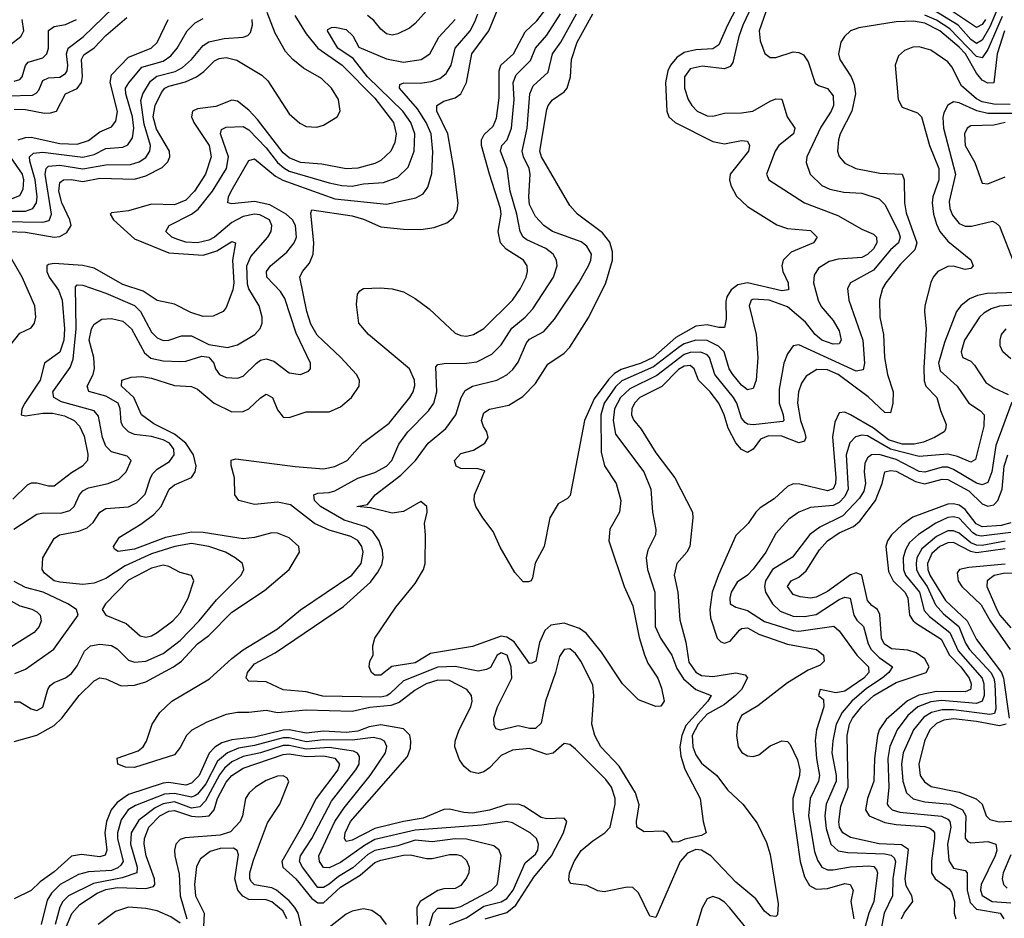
# Model space of a CAD drawing. Header units: inches. Extents: x 884549 to 1028252, y 526810 to 653624.
# Tile 158 of 256: x 923790 to 927227, y 572972 to 576109. Entities that reach past the tile are written whole.
import ezdxf

# ---------------------------------------------------------------- set-up
doc = ezdxf.new("R2010")
doc.units = ezdxf.units.IN
doc.header["$MEASUREMENT"] = 0
doc.layers.add('A9527', color=7, linetype='Continuous')

msp = doc.modelspace()

# ---------------------------------------------------------------- linework, layer by layer
at = {"layer": 'A9527', "color": 5}
for points, elevation in [([(926399.3, 576270), (926314, 576090), (926300.2, 576050), (926279.9, 575960.1), (926270, 575945.4), (926250, 575938), (926172.7, 575947.3), (926130, 575937.6), (926110.6, 575910), (926111, 575870), (926123.9, 575830), (926135.7, 575810), (926154.8, 575790), (926190, 575772.8), (926210, 575772.5), (926250, 575782.8), (926310, 575783.8), (926349.5, 575789.5), (926410, 575825), (926430, 575833.3), (926450, 575831.3), (926469, 575770), (926496.1, 575730), (926491.3, 575710), (926439.8, 575670), (926426.9, 575650), (926396.9, 575570), (926405.5, 575550), (926529.4, 575469.4), (926645.5, 575425.5), (926730, 575377.4), (926770, 575359.8), (926780.7, 575350), (926782.6, 575330), (926770, 575308.5), (926750, 575289.6), (926730, 575278.7), (926647.4, 575272.6), (926615.3, 575264.7), (926578.6, 575241.4), (926563.1, 575216.9), (926561.1, 575190), (926577.1, 575130), (926587.5, 575107.5), (926630, 575059), (926650, 575022.8), (926658.1, 574990), (926650, 574977.1), (926630, 574976.5), (926590, 574990.4), (926567.3, 575010), (926533.5, 575053.5), (926470, 575106.2), (926406.2, 575130), (926350, 575133.5), (926343.5, 575130), (926336, 575110), (926360.8, 575010), (926366.2, 574930), (926360.8, 574850), (926350, 574821), (926330, 574817.1), (926310, 574833.3), (926279.2, 574870), (926266.5, 574890), (926248.7, 574950), (926229.5, 574969.5), (926190, 574988.5), (926150, 574989.6), (926110, 574977.4), (926092.8, 574967.2), (926002.8, 574897.2), (925892.1, 574847.9), (925870, 574826.7), (925829.8, 574770), (925818.5, 574730), (925819.5, 574599.5), (925831.3, 574551.3), (925871.8, 574490), (925887.8, 574430), (925884.2, 574390), (925850.2, 574330), (925847, 574290), (925900.1, 574130), (925930, 574062.6), (925952.4, 573952.4), (925971.5, 573891.5), (925983, 573863), (926017.3, 573810), (926030, 573775.5), (926039.5, 573730), (926028, 573712), (926010, 573711.6), (925950, 573734.7), (925894, 573790), (925821.3, 573901.3), (925766.9, 573966.9), (925743.8, 573983.8), (925690, 574002.7), (925644.4, 573995.6), (925623.1, 573976.9), (925604.9, 573935.1), (925591.1, 573868.9), (925577.3, 573862.7), (925570, 573861.5), (925516.5, 573936.5), (925490, 573953.7), (925470, 573956.7), (925370, 573920.2), (925224.1, 573895.9), (925170, 573863.1), (925088.6, 573851.4), (925050, 573820.4), (925030, 573820.5), (925018.4, 573830), (925009.6, 573850), (925012.3, 573870), (925023.7, 573890), (925022.7, 573922.7), (925029.8, 573950), (925102.5, 574057.5), (925170, 574140.9), (925199.3, 574190), (925205.1, 574210), (925206.9, 574310), (925203.1, 574350), (925211.7, 574390), (925210.7, 574409.3), (925190, 574426.4), (925130, 574391.9), (925090, 574385.8), (925014.8, 574405.2), (924966.9, 574410), (925003.6, 574416.4), (925031.2, 574450), (925120.6, 574519.4), (925171.9, 574570), (925216.1, 574630), (925277.8, 574682.2), (925311.9, 574730), (925330.9, 574790), (925345.3, 574814.7), (925371, 574829), (925455.1, 574850), (925490, 574868.6), (925511.7, 574888.3), (925530, 574912.9), (925558.7, 574981.3), (925570, 574993.3), (925619, 575021), (925656.6, 575063.4), (925742.2, 575190), (925775.5, 575250), (925783.9, 575270), (925785.8, 575290), (925770, 575318.9), (925750, 575333.5), (925649.9, 575369.9), (925619.5, 575390), (925590, 575421.9), (925570, 575463.5), (925566.7, 575490), (925571.4, 575570), (925568.1, 575590), (925548.5, 575630), (925544.1, 575650), (925561.6, 575730), (925570.3, 575850), (925582.1, 575877.9), (925634.5, 575925.5), (925649.9, 575990), (925678.3, 576030), (925733.7, 576130)], 2340), ([(926343.2, 576250), (926260.3, 576090), (926230, 576020.8), (926210, 576007.2), (926150, 576004.3), (926110, 575994), (926083.3, 575976.7), (926061.7, 575950), (926052.6, 575930), (926044.7, 575890), (926048.6, 575790), (926056.2, 575770), (926078.3, 575750), (926210, 575684), (926250, 575675.5), (926310, 575686.7), (926330, 575685.2), (926337.9, 575670), (926333.6, 575650), (926270.1, 575570), (926267.5, 575550), (926272.6, 575530), (926292.6, 575492.6), (926330, 575456.6), (926432.6, 575392.6), (926470, 575379.8), (926550, 575373.3), (926573.4, 575350), (926561.1, 575330), (926483, 575297), (926454.7, 575270), (926450.9, 575250), (926454, 575230), (926472.3, 575190), (926474.1, 575165.9), (926450, 575162), (926330, 575190.5), (926296.9, 575183.1), (926273.8, 575166.2), (926258, 575142), (926254.4, 575125.6), (926256.1, 575063.9), (926250, 575034.5), (926230, 575034), (926190, 575043.6), (926150, 575038.6), (926080.2, 574999.8), (926000.8, 574930), (925958.9, 574910), (925890, 574887.4), (925866.3, 574873.7), (925846.2, 574853.8), (925795.1, 574784.9), (925761.9, 574710), (925711.8, 574448.2), (925702.3, 574437.7), (925670, 574418.4), (925640.4, 574370), (925620.4, 574270), (925588.9, 574211.1), (925579.5, 574160.5), (925574.8, 574150), (925566.3, 574146.3), (925547, 574147), (925518.7, 574178.7), (925467.4, 574267.4), (925442.4, 574322.4), (925406, 574370), (925382.3, 574410), (925376.6, 574430), (925377.6, 574450), (925413.9, 574533.9), (925390, 574541.5), (925330, 574542.2), (925313, 574550), (925308, 574570), (925330, 574594.4), (925373.4, 574606.6), (925414, 574630), (925425.1, 574650), (925420.8, 574670), (925408.5, 574688.5), (925402.2, 574710), (925410, 574735.9), (925430, 574749.5), (925496.8, 574763.2), (925546.6, 574793.4), (925590, 574839), (925633.2, 574906.8), (925690, 574944.3), (925710, 574966.2), (925776.7, 575070), (925836.1, 575190), (925858.9, 575270), (925858.7, 575298.7), (925850, 575331.9), (925824.8, 575364.8), (925736.5, 575430), (925710, 575460.3), (925611.7, 575630), (925605.9, 575650), (925630, 575796), (925634.8, 575810), (925650, 575828.9), (925690, 575856.8), (925700.5, 575870), (925712.7, 575910), (925716, 575970), (925736.4, 576030), (925790.3, 576129.7)], 2320), ([(926410, 576180.6), (926371.8, 576070), (926374.7, 576034.7), (926391, 575991), (926410, 575976.5), (926430, 575977.5), (926490, 575996.4), (926510, 575994.8), (926525.8, 575985.8), (926542.4, 575962.4), (926567.3, 575887.3), (926578.8, 575878.8), (926610, 575868.6), (926630, 575843), (926630.5, 575810), (926622.7, 575790), (926586.1, 575733.9), (926537.7, 575630), (926534.8, 575610), (926548.8, 575570), (926590, 575530.1), (926617.9, 575517.9), (926666.6, 575506.6), (926730, 575503.1), (926790, 575483.7), (926810, 575463.5), (926858.2, 575370), (926863.3, 575350), (926857.5, 575330), (926830, 575305.8), (926770, 575234.2), (926689.6, 575190.4), (926679.4, 575170), (926684.8, 575130), (926733.5, 574990), (926739.4, 574910), (926733.9, 574886.1), (926710, 574882.3), (926510, 574974), (926490, 574969.8), (926470, 574942.3), (926456.8, 574910), (926440.9, 574819.1), (926441, 574770), (926455.2, 574730), (926457.5, 574710), (926453.9, 574706.1), (926350, 574694.8), (926330, 574696.7), (926322.3, 574702.3), (926310, 574718.2), (926293.6, 574770), (926281.7, 574790), (926216.3, 574870), (926198.3, 574930), (926190, 574939), (926168, 574948), (926130, 574946.8), (926110, 574940.3), (926013.5, 574866.5), (925919.2, 574820.8), (925887, 574790), (925866.2, 574750), (925861.5, 574710), (925870, 574662.2), (925969.1, 574530), (925993, 574470), (925998.8, 574390), (926011, 574329), (926009.4, 574310), (925982.8, 574257.2), (925976.4, 574230), (925982, 574190), (926007.4, 574110), (926007.8, 573990), (926026.8, 573950), (926066.5, 573890), (926084.2, 573844.2), (926107.5, 573807.5), (926150, 573771), (926204.1, 573750), (926191.8, 573730), (926115.5, 573644.5), (926100.9, 573610), (926094.8, 573570), (926097.5, 573537.5), (926112, 573492), (926165.1, 573390), (926175.9, 573310), (926186, 573270), (926170, 573260.6), (926111.8, 573248.2), (926090, 573238.3), (926070, 573237.6), (926050, 573268.2), (926035.7, 573275.7), (925970, 573273.8), (925944.5, 573290), (925942.9, 573310), (925952, 573368), (925939.7, 573410), (925882.9, 573502.9), (925818.5, 573570), (925797.1, 573610), (925787.3, 573650), (925794.2, 573750), (925790, 573786.3), (925748.8, 573870), (925730, 573896.8), (925710, 573913), (925690, 573909.8), (925674.1, 573885.9), (925660.1, 573830), (925625.6, 573730), (925610, 573653.3), (925590, 573634.8), (925570, 573634.3), (925530, 573643.2), (925468, 573628), (925453.2, 573633.2), (925445.6, 573645.6), (925445, 573670), (925457.7, 573710), (925508, 573810), (925505.6, 573850), (925491.6, 573890), (925470, 573898), (925456.6, 573890), (925433.1, 573846.9), (925419.8, 573840.2), (925390, 573834.7), (925310.4, 573850.4), (925250, 573848.9), (925130, 573800.5), (925082.9, 573757.1), (925071, 573749), (925050, 573743.7), (924847.6, 573747.6), (924790, 573762), (924710, 573769.1), (924650, 573797.6), (924590, 573799.1), (924579.8, 573810), (924584.7, 573830), (924610, 573860.1), (924681.9, 573898.1), (924919.6, 574060.4), (925014.2, 574145.8), (925040.2, 574179.8), (925053.9, 574206.1), (925058.7, 574230), (925056.2, 574256.2), (925044.3, 574290), (925022, 574322), (924998.4, 574338.4), (924922, 574362), (924839.5, 574410), (924819, 574430), (924816.8, 574450), (924830, 574456.3), (924870, 574458.2), (924890, 574464), (924970, 574508.8), (925030, 574528), (925070, 574550.5), (925088.3, 574570), (925113.2, 574626.8), (925144.5, 574670), (925216.7, 574743.3), (925235.8, 574770), (925246, 574810), (925242.8, 574897.2), (925250, 574905.2), (925271.3, 574908.7), (925350, 574909.7), (925385.5, 574914.5), (925438.5, 574941.5), (925470, 574973.5), (925507.8, 575032.2), (925554.9, 575070), (925580.8, 575099.2), (925653.8, 575210), (925666.3, 575250), (925664.3, 575270), (925652.5, 575290), (925626, 575310), (925560.5, 575340.5), (925547.9, 575350), (925536.7, 575370), (925525.5, 575430), (925502.4, 575510), (925491.8, 575590), (925467.9, 575650), (925472.5, 575670), (925491.7, 575690), (925506.7, 575730), (925515.4, 575830), (925512.5, 575890), (925523.1, 575916.9), (925573.4, 575966.6), (925590.3, 576010), (925630, 576055), (925677.2, 576130)], 2360), ([(923750, 575843.4), (923834.1, 575845.9), (923847.6, 575852.4), (923856.6, 575863.4), (923870, 575896.8), (923890, 575906.2), (923930, 575908.8), (923950, 575921.1), (923955.7, 575930), (923958.3, 575950), (923953.1, 575990), (923958.6, 576010), (924011.3, 576048.7), (924116.3, 576150)], 2640), ([(923770, 573588.8), (923850, 573611.4), (923910, 573644.9), (923936.6, 573670), (923997.3, 573750), (924050, 573800.8), (924070, 573810.9), (924090, 573807.9), (924143.9, 573783.9), (924190, 573785.1), (924230, 573797.7), (924326.1, 573850), (924354.2, 573870), (924410, 573929.6), (924450, 573959.4), (924530, 574041), (924643.8, 574116.2), (924731, 574189), (924766.4, 574250), (924764.2, 574270), (924730, 574300.1), (924690, 574316.9), (924670, 574317.1), (924610, 574300.9), (924570, 574297), (924430, 574318.3), (924390, 574320), (924298.6, 574301.4), (924190, 574261), (924132.9, 574252.9), (924120.7, 574260.7), (924117.3, 574270), (924137.8, 574302.2), (924212.7, 574347.3), (924258.4, 574381.6), (924284.1, 574410), (924311.1, 574470), (924330, 574485), (924389.6, 574510.4), (924402.5, 574530), (924405.9, 574550), (924396.6, 574590), (924370, 574631), (924330, 574662.4), (924257.9, 574697.9), (924215.2, 574730), (924188.6, 574790), (924145.4, 574830), (924145.7, 574850), (924179.4, 574860.6), (924216.3, 574863.7), (924250, 574857.7), (924330, 574832.3), (924390, 574828.1), (924410, 574818.9), (924468.9, 574770), (924530, 574739.9), (924570, 574741.3), (924589.6, 574750.4), (924630, 574788.4), (924650, 574801.1), (924672.8, 574790), (924690, 574747), (924710, 574721.2), (924730, 574720.2), (924790, 574739.5), (924870, 574739.8), (924910, 574757.6), (924948.4, 574790), (924975.2, 574830), (924976.1, 574850), (924965.7, 574870), (924910.4, 574930), (924827.8, 575007.8), (924806.3, 575046.3), (924791.9, 575090), (924767.6, 575210), (924776.5, 575230), (924801.4, 575258.6), (924814.5, 575290), (924817.1, 575330), (924806.3, 575433.7), (924810, 575444.9), (924950, 575424.1), (924990, 575412.3), (925050, 575386.4), (925130, 575378), (925190, 575377.1), (925236.2, 575383.8), (925280.7, 575399.3), (925303.2, 575416.8), (925317.3, 575442.7), (925320.4, 575470), (925305.3, 575590), (925283.9, 575710), (925245.9, 575790), (925245.4, 575810), (925270, 575824.9), (925310, 575835.8), (925330, 575850.1), (925349.9, 575890), (925368.7, 575990), (925428, 576070), (925463, 576157)], 2420), ([(927227.3, 576070), (927201.6, 575990), (927190.9, 575889.1), (927170, 575886.9), (927150, 575898.4), (927130, 575922.3), (927091.6, 575990), (927070, 576013.5), (927001.9, 576070), (926950, 576096.4), (926910, 576103.8), (926850, 576101.4), (926719.2, 576080.8), (926690, 576069.9), (926668.7, 576050), (926656.8, 576030), (926648, 575990), (926652.9, 575970), (926692.8, 575910), (926703.1, 575883.1), (926707.1, 575850), (926694.9, 575790), (926654.2, 575710), (926648.2, 575690), (926645.3, 575650), (926651.1, 575631.1), (926670, 575607.9), (926709.3, 575589.3), (926793, 575573), (926870.1, 575570.1), (926876.9, 575550), (926878.8, 575470), (926884.7, 575435.3), (926921.3, 575330), (926914.4, 575305.6), (926864.7, 575255.3), (926813.2, 575190), (926801.5, 575170), (926791.2, 575131.2), (926792.4, 575070), (926805.2, 575010), (926808.4, 574930), (926819.5, 574870), (926838.6, 574810), (926837.9, 574770), (926830, 574736.3), (926810, 574738), (926752.3, 574792.3), (926647.1, 574870), (926610, 574886.7), (926572.2, 574887.8), (926535.1, 574864.9), (926519.6, 574840.4), (926508, 574810), (926505.1, 574770), (926515.9, 574710), (926530.1, 574669.9), (926533.6, 574650), (926530, 574637.1), (926510, 574631.3), (926450, 574654.7), (926404, 574656), (926375.7, 574644.3), (926350, 574609.8), (926330, 574597.9), (926310, 574608.4), (926290, 574631.5), (926262.9, 574682.9), (926248.9, 574730), (926230.3, 574770), (926200.2, 574810), (926159.8, 574850), (926144.3, 574890), (926130, 574901.5), (926110, 574899.6), (926090, 574888.1), (926031.1, 574828.9), (925954.2, 574790), (925935.5, 574770), (925926.9, 574750), (925925.6, 574730), (925932.6, 574712.6), (925958.9, 574678.9), (926010, 574596.8), (926077.1, 574510), (926138.3, 574390), (926139.8, 574370), (926129.6, 574270), (926118.5, 574250), (926084.1, 574210), (926075.1, 574170), (926087.4, 574110), (926094.3, 574014.3), (926115.8, 573935.8), (926126, 573866), (926150, 573831.5), (926170, 573819.2), (926210, 573815.9), (926290, 573828.6), (926322.1, 573822.1), (926330.9, 573810.9), (926309.8, 573770), (926288.5, 573750), (926250, 573718.3), (926190, 573685), (926158, 573650), (926137.4, 573610), (926139.9, 573570), (926150, 573542.7), (926170, 573513.6), (926223.8, 573470), (926260.8, 573420.8), (926314.2, 573370), (926364.2, 573304.2), (926396.5, 573236.5), (926410, 573194.3), (926437.7, 573022.3), (926435.7, 572984.3), (926430, 572977.8), (926410, 572980.3), (926390, 572996.9), (926359.8, 573039.8), (926290, 573097.7), (926202.6, 573190), (926170.5, 573210), (926150, 573212.5), (926121.1, 573198.9), (926095, 573170), (926010, 572975.1), (925990, 572979.2), (925950, 573060.7), (925930, 573078.8), (925910, 573080.8), (925830, 573063.7), (925808.2, 573068.2), (925770, 573085.7), (925713.1, 573093.1), (925706.4, 573106.4), (925709.2, 573130), (925725.2, 573170), (925750, 573208), (925790, 573241.9), (925833, 573270), (925851.6, 573290), (925868.9, 573370), (925868.5, 573390), (925855.4, 573430), (925836.2, 573456.2), (925730, 573562.2), (925710, 573579.1), (925690, 573581.8), (925651.6, 573548.4), (925630, 573544.2), (925570, 573564.6), (925510, 573558.7), (925470, 573540.3), (925430, 573497.2), (925410, 573483), (925390, 573477.4), (925363.6, 573483.6), (925341.5, 573501.5), (925325.1, 573525.1), (925308.3, 573570), (925310.4, 573590), (925324.5, 573630), (925364.1, 573710), (925369, 573730), (925366.8, 573750), (925350.7, 573770.7), (925290, 573802.5), (925250, 573803.5), (925209, 573790), (925170, 573768.7), (925114.8, 573725.2), (925085.8, 573714.2), (925012.1, 573707.9), (924950, 573693.8), (924790, 573698.9), (924690, 573689.5), (924650, 573697.6), (924589.7, 573690.3), (924550, 573690.5), (924510, 573683.3), (924443.5, 573656.5), (924391, 573629), (924372, 573610), (924350, 573568.2), (924330, 573542.4), (924190, 573498.3), (924159, 573499), (924132, 573510), (924130, 573530.3), (924203.1, 573556.9), (924220.4, 573570), (924232.9, 573590), (924251.6, 573650), (924279.3, 573690), (924320.7, 573730), (924452.1, 573807.9), (924530, 573878.3), (924570, 573908.5), (924690, 573982.4), (924770, 574048.2), (924949.4, 574170), (924981.5, 574210), (924989.2, 574250), (924983.6, 574270), (924970.3, 574290.3), (924945.2, 574305.2), (924870, 574326.7), (924818.5, 574350), (924735.6, 574415.6), (924690, 574424.7), (924610, 574416.4), (924554.7, 574430), (924540.2, 574450), (924539.3, 574510), (924527.7, 574552.3), (924528.3, 574571.7), (924544.7, 574575.3), (924751.1, 574548.9), (924850, 574540.8), (924890, 574549.2), (924932.5, 574570), (924985.9, 574630), (925079.4, 574700.6), (925151.3, 574790), (925163.2, 574810), (925168.6, 574831.4), (925168.3, 574850), (925150.8, 574890), (925007.7, 575010), (924973.6, 575050), (924965.4, 575114.6), (924969.2, 575150.8), (924977.1, 575162.9), (924990, 575170.4), (925047.6, 575172.4), (925090, 575169.2), (925130, 575159), (925170, 575136), (925219.2, 575099.2), (925310, 575014.8), (925330, 575005.9), (925350, 575004), (925374.5, 575010), (925410, 575030.7), (925509.9, 575130), (925538.5, 575170), (925557.9, 575210), (925562.5, 575230), (925561.1, 575250), (925548.5, 575270), (925488.4, 575308.4), (925468.1, 575330), (925459.6, 575370), (925470.2, 575429.8), (925468.5, 575450), (925429.6, 575570), (925402.3, 575670), (925401.7, 575690), (925411.7, 575708.3), (925442.5, 575737.5), (925454.3, 575765.7), (925463.6, 575836.4), (925463.3, 575930), (925469.3, 575950), (925513.8, 575990), (925553.9, 576066.1), (925595.1, 576104.9), (925638.6, 576161.4)], 2380), ([(925230, 576162.4), (925170, 576095.9), (925150, 576079.5), (925110, 576059.8), (925090, 576055.3), (925070, 576059.8), (925050, 576076.5), (925026.5, 576106.5), (925003.5, 576123.5)], 2480), ([(927204.7, 576150), (927176.3, 576083.7), (927150, 576037.1), (927130, 576026.4), (927110, 576040), (927066.1, 576090), (926970, 576148.2)], 2340), ([(927161, 576110), (927150, 576092.7), (927130, 576081.9), (926990, 576175.1)], 2320), ([(923730, 575440.4), (923810, 575441), (923835.8, 575450), (923848.4, 575470), (923851, 575490), (923843.4, 575550), (923825.2, 575614.8), (923824.4, 575630), (923837.5, 575642.5), (923870, 575646.4), (924010, 575629.4), (924050, 575638.5), (924090, 575659.5), (924150, 575663.9), (924167.4, 575672.6), (924183.4, 575696.6), (924188.1, 575730), (924183.7, 575770), (924160.4, 575850), (924159.6, 575870), (924170.9, 575889.1), (924216.3, 575943.7), (924290, 575964.6), (924317.3, 575982.7), (924339.9, 576010), (924374.1, 576070), (924401.7, 576098.3), (924430, 576113.2)], 2560), ([(923730, 575404.6), (923870, 575401.7), (923892.1, 575407.9), (923901.2, 575430), (923878.7, 575570), (923881.7, 575590), (923890, 575597.9), (923930, 575601.1), (924010, 575587.9), (924090, 575602), (924176.4, 575603.6), (924207, 575613.1), (924230, 575628.4), (924243.9, 575650), (924246.4, 575670), (924224.7, 575744.7), (924212.8, 575827.2), (924220.1, 575850), (924246, 575894), (924268.5, 575911.5), (924332.1, 575927.9), (924358.2, 575941.8), (924389.1, 575970), (924430, 576018.9), (924450, 576031.4), (924503.9, 576043.9), (924570, 576047.5), (924586.1, 576053.9), (924596, 576064), (924602.4, 576090), (924601.7, 576110)], 2540), ([(923750.6, 575369.4), (923810, 575367.6), (923910, 575349.6), (923930, 575352.4), (923954.5, 575365.5), (923969, 575391), (923964.9, 575410), (923937.3, 575470), (923926.6, 575510), (923930, 575540.5), (923942.2, 575550), (923969.2, 575550.8), (924010, 575544.5), (924070, 575555.7), (924190, 575552.8), (924230, 575563.7), (924287.5, 575592.5), (924307, 575613), (924313.9, 575630), (924312.4, 575650), (924267.1, 575727.1), (924256.1, 575770), (924263.2, 575810), (924285.1, 575854.9), (924296.6, 575870), (924310, 575877.5), (924368.5, 575891.5), (924407.3, 575910), (924432.3, 575927.7), (924470, 575965.6), (924486.4, 575973.6), (924510, 575976.6), (924547.9, 575967.9), (924635.4, 575915.4), (924655.9, 575895.9), (924730, 575780.8), (924767.7, 575747.7), (924790, 575736.6), (924826.5, 575733.5), (924850, 575740.3), (924897.5, 575770), (924908.2, 575790), (924903.1, 575830), (924878.3, 575870), (924843.8, 575903.8), (924780.3, 575940.3), (924743.4, 575970), (924717.9, 575997.9), (924681.9, 576061.9), (924654.2, 576134.2)], 2520), ([(923757.8, 576022.2), (923793.3, 576050), (923799.7, 576060.3), (923803.8, 576070), (923798.6, 576110)], 2680), ([(924750, 576123.1), (924790, 576059.7), (924830, 576009.3), (924915.3, 575950), (925030, 575834.8), (925095.1, 575750), (925104.5, 575710), (925099.9, 575680.1), (925085, 575650), (925050, 575617.8), (925030, 575606.7), (924970.7, 575590.7), (924930, 575588.9), (924844.7, 575604.7), (924770, 575610.5), (924730, 575626.4), (924710, 575644.3), (924620.4, 575760.4), (924590, 575792.7), (924550, 575824.2), (924530, 575828.6), (924473.9, 575806.1), (924410, 575797.8), (924393.3, 575790), (924388.9, 575770), (924397.3, 575750), (924451.1, 575670), (924457.9, 575630), (924438.5, 575570), (924399.9, 575510), (924370, 575479), (924330, 575462.5), (924250, 575464.6), (924170, 575442.2), (924110, 575435.2), (924105.7, 575430), (924117.6, 575410), (924190, 575343.9), (924310, 575295.2), (924430, 575287.4), (924478.2, 575301.7), (924530, 575334.9), (924543.5, 575330), (924533.1, 575270), (924537, 575190), (924534.2, 575165.8), (924510, 575104.4), (924499.7, 575090), (924465.6, 575074.4), (924430, 575072.7), (924387.2, 575087.2), (924330, 575115.6), (924270, 575128.7), (924220.9, 575160.9), (924150, 575184.7), (924050, 575241), (924010, 575250.7), (923910, 575257.6), (923890, 575254.7), (923884.9, 575250), (923884, 575230), (923892.6, 575210), (923924.9, 575164.9), (923937.8, 575130), (923946.2, 575030), (923944.2, 574990), (923930, 574948.4), (923876.4, 574910), (923861.2, 574850), (923808.2, 574770), (923797.3, 574750), (923795.3, 574730), (923810, 574725.8), (923870, 574735.2), (923904.4, 574735.6), (923946.2, 574726.2), (923979.4, 574710), (923997.9, 574690), (924014.8, 574654.8), (924028.1, 574591.9), (924026.5, 574570), (924009, 574550), (923970, 574527.5), (923910, 574480.5), (923890, 574480.1), (923850, 574491), (923830, 574490.6), (923815.6, 574484.4), (923765.2, 574434.8)], 2480), ([(923769.6, 574330.4), (923850, 574383.1), (923872.9, 574387.1), (923933.3, 574386.7), (923964.8, 574395.2), (923980.4, 574410), (923998.3, 574450), (924010, 574464.4), (924030, 574474.4), (924098.7, 574490), (924135.7, 574504.3), (924160.9, 574530), (924179, 574570), (924164.8, 574584.8), (924110, 574600.5), (924090, 574620.4), (924078.8, 574650), (924064.6, 574724.6), (924050, 574743.1), (923935.3, 574775.4), (923908.8, 574790), (923905.7, 574810), (923965.7, 574894.3), (923975.9, 574924.1), (923986.5, 575030), (923984.2, 575175.8), (923990, 575183), (924010, 575182.5), (924090, 575154.5), (924190.9, 575110.9), (924211, 575090), (924250, 575018.4), (924270, 574998.2), (924290, 574989.3), (924310, 574989.7), (924354.9, 575005.1), (924390, 575005.6), (924450, 574975.2), (924515, 574965), (924550, 574974.2), (924610.6, 575010), (924629.4, 575030.6), (924636.5, 575050), (924635.9, 575070), (924625.9, 575110), (924590, 575169.8), (924585.2, 575185.2), (924583.1, 575250), (924597.2, 575282.8), (924656.3, 575350), (924667.9, 575370), (924670.4, 575390), (924661.3, 575410), (924628.2, 575428.2), (924609.9, 575429.9), (924570, 575421.4), (924530, 575401), (924470, 575349.7), (924450, 575339.1), (924410, 575329.5), (924370, 575332.2), (924341.4, 575341.4), (924320.6, 575350), (924299.3, 575370), (924311.6, 575390), (924390, 575429.7), (924412.2, 575447.8), (924463.2, 575510), (924511.2, 575590), (924519, 575630), (924490.5, 575710), (924493.9, 575726.1), (924510, 575733.6), (924570, 575736.6), (924590, 575724.9), (924650, 575661.3), (924689.9, 575609.9), (924711.3, 575591.3), (924730, 575580.6), (924870, 575539.5), (924914, 575530), (924950, 575528.4), (924990, 575536.3), (925059.5, 575540.5), (925110, 575559.8), (925145.5, 575594.5), (925167.1, 575650), (925169, 575710), (925155.4, 575750), (925127.4, 575790), (925004.4, 575910), (924954, 575974), (924900.8, 576010), (924864.6, 576070), (924865.6, 576074.4), (924877.8, 576082.2), (924890, 576083.3), (924930, 576074.2), (924952.9, 576052.9), (924973.6, 576013.6), (925070, 575972.4), (925130, 575961.2), (925190.9, 575970), (925221.1, 575990), (925252.4, 576047.6), (925309.9, 576110)], 2460), ([(923770, 573727), (923790, 573727), (923830, 573703.5), (923850, 573697.5), (923870, 573708.7), (923887.6, 573770), (923896, 573784), (923910, 573795.4), (923950, 573811.6), (923970, 573826.9), (923990, 573852.7), (924016, 573904), (924037.3, 573922.7), (924070, 573929.1), (924110, 573924.1), (924130, 573912.4), (924170, 573872.5), (924190, 573865.7), (924230, 573869.3), (924290, 573896.6), (924350, 573941.3), (924416.5, 574010), (924476.7, 574083.3), (924563.4, 574170), (924572.4, 574190), (924567.1, 574210), (924542, 574230), (924507.7, 574250), (924449.8, 574270), (924390, 574279.7), (924331.2, 574270), (924250, 574243.8), (924158.2, 574201.8), (924090, 574157.7), (924050, 574141.3), (924010, 574136.8), (923930, 574145.5), (923910, 574150.4), (923876.3, 574176.3), (923868.6, 574190), (923870.5, 574230), (923910, 574297.5), (923928.9, 574311.1), (923996.6, 574323.4), (924024.8, 574335.2), (924046.6, 574353.4), (924070, 574390.1), (924090, 574402.5), (924170, 574408.3), (924197.9, 574422.1), (924227.3, 574452.7), (924245.8, 574510), (924254.9, 574525.1), (924270, 574539.7), (924313.2, 574566.8), (924329.4, 574590), (924327.4, 574610), (924312.2, 574630), (924290, 574642.3), (924250, 574653.6), (924190, 574661.1), (924170, 574670.4), (924149.9, 574689.9), (924144.2, 574704.2), (924141, 574750), (924133.1, 574770), (924090, 574794.3), (924031, 574811), (924024.9, 574830), (924046.7, 574870), (924051.2, 574891.2), (924048.1, 574930), (924032.2, 574990), (924040.4, 575030), (924050, 575046.3), (924077, 575063), (924110, 575065.5), (924150, 575056.8), (924180.4, 575030), (924225.9, 574945.9), (924247.3, 574927.3), (924290, 574918.4), (924350, 574915.8), (924370, 574916.6), (924425.2, 574934.8), (924450, 574931.1), (924467.6, 574910), (924473.7, 574890), (924487, 574870), (924510, 574860.1), (924550, 574857.8), (924570, 574864.8), (924616.3, 574910), (924630, 574919.9), (924650, 574925.2), (924676.9, 574916.9), (924730, 574876.6), (924770, 574870.2), (924797.7, 574882.3), (924804.4, 574890), (924805, 574910), (924755.1, 575015.1), (924715.3, 575135.3), (924700.2, 575160.2), (924652.6, 575210), (924651, 575230), (924665.2, 575250), (924722.6, 575297.4), (924748, 575330), (924755.5, 575350), (924752.5, 575390), (924741.5, 575410), (924720.5, 575430), (924662.5, 575462.5), (924610, 575473.9), (924530, 575465.9), (924515.8, 575470), (924518.8, 575490), (924528.4, 575510), (924590, 575617.1), (924610, 575623), (924683.1, 575563.1), (924708.8, 575548.8), (924890, 575483.3), (925070, 575464.6), (925172.4, 575487.6), (925198.5, 575501.5), (925215.1, 575524.9), (925228, 575572), (925231.9, 575648.1), (925226, 575710), (925208.8, 575750), (925178.3, 575798.3), (925115.2, 575870), (925116.9, 575883.1), (925131.3, 575888.7), (925187.7, 575887.7), (925226.6, 575893.4), (925256.6, 575903.4), (925279.1, 575920.9), (925296.3, 575950), (925310.3, 576010), (925361.9, 576070), (925379, 576101), (925389.6, 576130)], 2440), ([(923770, 575797.2), (923810, 575795.9), (923876.8, 575783.2), (923896.7, 575783.3), (923917.7, 575790), (923949.4, 575850), (923990.7, 575869.3), (924005.7, 575890), (924008.9, 575911.1), (924005.7, 575970), (924014.1, 575985.9), (924049.6, 576010.4), (924090, 576054), (924163.5, 576116.5)], 2620), ([(923770, 575894.8), (923790, 575900.6), (923797.9, 575910), (923810.5, 575949.5), (923819.4, 575960.6), (923870, 575975.4), (923884.6, 575990), (923890.3, 576010), (923890, 576070.9), (923910, 576085.1), (923950, 576091.9), (923987.5, 576110)], 2660), ([(923784.9, 575690), (923810, 575697.9), (923830, 575698.5), (923930, 575676.4), (923990, 575674.3), (924030, 575687.8), (924070, 575717.9), (924110, 575734.8), (924125.7, 575754.3), (924131.4, 575788.6), (924105.2, 575890), (924110, 575916.4), (924170, 575978.7), (924249, 576010), (924270, 576029.5), (924308, 576110)], 2580), ([(927219.7, 576120.3), (927170, 576004.5), (927150, 575975.8), (927130, 575981), (927037.2, 576077.2), (926990, 576107.6), (926950, 576125.2)], 2360), ([(927247.1, 575812.9), (927190, 575814.4), (927150, 575822.3), (927130, 575832.5), (927077.7, 575877.7), (927043.9, 575943.9), (927030, 575961.6), (926970, 576002.3), (926930, 576013.9), (926907.2, 576012.8), (926878.3, 576001.7), (926857.4, 575982.6), (926845.7, 575950), (926856.6, 575830), (926870, 575803.6), (926924.1, 575784.1), (926937.7, 575770), (926965.7, 575670), (926998.4, 575590), (926998.3, 575550), (926977.9, 575490), (926975.8, 575470), (926979.9, 575430), (926990, 575395.3), (927002.3, 575370), (927030, 575335.7), (927110.6, 575270.6), (927118.5, 575250), (927110, 575240.4), (927090, 575236.8), (927050, 575248.1), (927030, 575247.9), (926995.1, 575230), (926978.2, 575210), (926971, 575191), (926950.1, 575110), (926947.9, 575090), (926954.6, 575030), (926946.2, 574893.8), (926947.7, 574847.7), (926953.6, 574830), (926991.6, 574790), (927004.1, 574744.1), (927023.9, 574696.1), (927021.9, 574678.1), (927017.3, 574670), (926982.8, 574650), (926945.5, 574634.5), (926912.7, 574627.3), (926870, 574627.4), (926822.2, 574642.2), (926770, 574682.6), (926690, 574729.5), (926670, 574739.3), (926650, 574736.2), (926636, 574704), (926627.3, 574652.7), (926638.9, 574510), (926638.3, 574490), (926630, 574471.3), (926610, 574463.6), (926513.1, 574486.9), (926490, 574488.1), (926470, 574478.9), (926423.3, 574436.7), (926375.2, 574404.8), (926359.7, 574390), (926333.2, 574350), (926290, 574308.5), (926229.1, 574170.9), (926207.2, 574110), (926199.3, 574050), (926201.1, 574021.1), (926224.1, 573950), (926237.4, 573937.4), (926250, 573931.9), (926270, 573938.8), (926302.4, 573977.6), (926310, 573983.5), (926330, 573985.5), (926370, 573963.3), (926470, 573929.4), (926571.7, 573910), (926595.4, 573890), (926598.7, 573870), (926584.8, 573855.2), (926541.9, 573838.1), (926470, 573793.6), (926366.7, 573713.3), (926310, 573679.3), (926296.2, 573650), (926292.7, 573610), (926297.5, 573570), (926310.9, 573550.9), (926330, 573539.3), (926350, 573536.2), (926370, 573542.8), (926410, 573573.3), (926450, 573591.1), (926470, 573588.6), (926479.1, 573579.1), (926505, 573525), (926513.3, 573490), (926512.3, 573470), (926489.2, 573390), (926488.8, 573351.2), (926514.9, 573170), (926530, 573116.1), (926546.5, 573086.5), (926570, 573073.7), (926610, 573075.5), (926670, 573092.7), (926689.4, 573089.4), (926699.3, 573070), (926691.8, 573030), (926701.4, 572970)], 2420), ([(927290, 575781.2), (927170, 575781.4), (927131.3, 575791.3), (927070, 575818.5), (927050, 575821.7), (927030, 575811.1), (927016.2, 575783.8), (927012.4, 575767.6), (927014.4, 575730), (927056.5, 575570), (927034.5, 575474.5), (927036.7, 575450), (927046.1, 575426.1), (927070, 575397.4), (927090, 575388.2), (927112.3, 575387.7), (927185.5, 575405.5), (927199.1, 575399.1), (927210, 575387.6), (927260.4, 575260.4)], 2440), ([(927230, 575749.7), (927190, 575740.6), (927110, 575739), (927097.2, 575730), (927088.3, 575710), (927091, 575670), (927123.8, 575610), (927150, 575538.7), (927170, 575536.5), (927230, 575560.9)], 2460), ([(923758, 575482), (923790, 575494.7), (923802.1, 575517.9), (923804.6, 575550), (923799.5, 575570), (923757.9, 575630)], 2580), ([(923755.7, 574970), (923790, 575014.4), (923830, 575032.7), (923841.9, 575050), (923846.1, 575070), (923842.4, 575110), (923798.2, 575210), (923758.4, 575278.4)], 2520), ([(927302.5, 575157.5), (927166.9, 575153.1), (927133.8, 575146.2), (927105.7, 575134.3), (927075.1, 575110), (927059.8, 575090), (927017.8, 574982.2), (926996.8, 574910), (927002.9, 574882.9), (927062.6, 574830), (927103.5, 574770), (927144, 574744), (927156.2, 574730), (927155.7, 574690), (927127, 574573), (927110, 574564.3), (927063.8, 574583.8), (927030, 574592.1), (926930, 574583.7), (926829.9, 574610), (926750, 574655.8), (926730, 574658.7), (926707.5, 574652.5), (926688.3, 574631.7), (926675.1, 574590), (926682, 574470), (926670, 574444.8), (926650, 574423.7), (926630, 574412.5), (926550, 574406.5), (926510, 574389.4), (926475.1, 574364.9), (926430, 574315.4), (926394.4, 574250), (926350, 574190.9), (926330, 574170), (926294.9, 574145.1), (926273.6, 574110), (926268.7, 574090), (926270.2, 574070), (926290, 574057.7), (926330, 574046.6), (926390, 574007.9), (926490, 573976.6), (926510, 573974.3), (926631.6, 573991.6), (926650, 573975), (926712.3, 573890), (926752.8, 573850), (926754.5, 573830), (926737.2, 573810), (926670, 573764.8), (926638.8, 573758.8), (926584.7, 573770), (926578, 573750), (926596.2, 573736.2), (926597.1, 573710), (926570.9, 573630), (926567.3, 573592.7), (926571.4, 573530), (926581.6, 573470), (926577.9, 573450), (926549.1, 573390), (926544, 573330), (926565, 573205), (926575, 573175), (926590.1, 573150.1), (926610, 573140.8), (926630, 573140.5), (926690, 573151.5), (926754.5, 573154.5), (926772.1, 573152.1), (926781, 573141), (926783.8, 573130), (926771.9, 573030), (926753.7, 572990), (926740.6, 572939.4)], 2440), ([(927290, 575114.4), (927210, 575108.5), (927180.8, 575099.2), (927155.5, 575084.5), (927140.8, 575070), (927087.9, 574990), (927076.5, 574950), (927078.9, 574938.9), (927082.6, 574930), (927110, 574917.3), (927123, 574903), (927162.8, 574842.8), (927190, 574823.4), (927240.5, 574800.5)], 2460), ([(927250, 574924.6), (927221.6, 574950), (927212.7, 574970), (927212.1, 574990), (927217.7, 575010), (927233.8, 575030)], 2480), ([(927253.2, 574773.2), (927197.2, 574622.8), (927183.5, 574530), (927170, 574493.8), (927150, 574485.1), (927130, 574491), (927050, 574539.1), (927030, 574546.8), (927010, 574547.2), (926950, 574529.7), (926930, 574531.6), (926850, 574573.7), (926790, 574591.2), (926763.8, 574590), (926750, 574579.5), (926740.2, 574559.8), (926737.5, 574530), (926742.1, 574490), (926736.6, 574463.4), (926722, 574438), (926663, 574377), (926582.8, 574337.2), (926547.8, 574312.2), (926487.5, 574232.5), (926417.9, 574190), (926393.9, 574150), (926390.1, 574130), (926393.6, 574110), (926417.4, 574070), (926444.4, 574044.4), (926490, 574026.8), (926530, 574025), (926570, 574032.5), (926650, 574084.7), (926670, 574093.1), (926689.2, 574089.2), (926702.1, 574030), (926712.5, 574012.5), (926735.3, 573990), (926751.3, 573930), (926761.7, 573910), (926790, 573882.8), (926837.2, 573850), (926824.4, 573830), (926800.6, 573810), (926745.7, 573774.3), (926694.7, 573730), (926661.4, 573690), (926640.2, 573650), (926628.1, 573591.9), (926624.6, 573550), (926640.3, 573470), (926639.9, 573450), (926604.9, 573370), (926600.8, 573330), (926605.1, 573285.1), (926621.9, 573230), (926646.8, 573206.8), (926681.2, 573201.2), (926810, 573196.9), (926832.5, 573192.5), (926842.3, 573182.3), (926846.7, 573170), (926837.4, 573110), (926837.1, 573050), (926807.2, 572990), (926796.2, 572930)], 2460), ([(926868.2, 572970), (926876.9, 572990), (926907.2, 573030), (926904.6, 573050), (926885, 573085), (926881, 573110), (926892.1, 573212.1), (926868.1, 573228.1), (926790, 573231.4), (926690, 573253.8), (926663.1, 573270), (926651.9, 573290), (926648.9, 573308.9), (926656.4, 573363.6), (926682.2, 573430), (926678.2, 573610), (926686.7, 573650), (926697.2, 573670), (926730, 573711.7), (926771.9, 573750), (926850, 573794.9), (926954, 573830), (926964.5, 573850), (926950, 573877.6), (926919, 573899), (926890, 573908), (926833.1, 573913.1), (926807.2, 573930), (926798.8, 573950), (926792.7, 574032.7), (926784.2, 574050), (926764.1, 574064.1), (926750, 574080.9), (926729.3, 574170), (926710, 574177.4), (926690, 574170.4), (926610, 574112.5), (926570, 574092.6), (926550, 574089.4), (926514, 574094), (926490, 574102.7), (926470.1, 574130), (926482.6, 574150), (926510, 574162.8), (926535, 574185), (926582.2, 574257.8), (926610.1, 574290), (926650, 574317.9), (926700.9, 574339.1), (926722.2, 574357.8), (926777.6, 574430), (926800.8, 574490), (926810.2, 574530), (926830, 574535.5), (926850, 574532.6), (926916.6, 574496.6), (926950, 574488.3), (927010, 574504.9), (927030, 574503.4), (927103.7, 574463.7), (927150, 574418.6), (927170, 574410.7), (927190, 574415.6), (927204.6, 574430), (927219.9, 574470), (927226.7, 574550), (927239, 574590)], 2480), ([(927250, 574352), (927216.6, 574343.4), (927150, 574338.4), (927128.8, 574348.8), (927090, 574398.7), (927070, 574414.1), (927050, 574419.3), (927030, 574417.6), (926907.8, 574372.2), (926870, 574345), (926833.5, 574310), (926819.5, 574290), (926813.6, 574270), (926823, 574183), (926838.5, 574150), (926879.4, 574110), (926890, 574090.1), (926895.9, 574030), (926908.5, 574010), (926920.6, 574000.6), (927006.5, 573946.5), (927036.3, 573890), (927074.9, 573850), (927104.2, 573810), (927111.2, 573790), (927110, 573775.1), (927109, 573770), (927090, 573762.6), (926990, 573763.2), (926928.8, 573751.2), (926889.4, 573730.6), (926814.6, 573665.4), (926790.7, 573630), (926784.3, 573610), (926774.2, 573530), (926771.4, 573450), (926749.1, 573390), (926742.9, 573350), (926754.8, 573330), (926810, 573305.9), (926850, 573298.8), (926950, 573292.2), (926966.9, 573286.9), (926977.8, 573277.8), (926983.1, 573270), (926983.9, 573250), (926972.7, 573172.7), (926972.6, 573130), (926985.3, 573110), (927034.1, 573074.1), (927042.6, 573062.6), (927052.7, 573030), (927052, 572990), (927058, 572970)], 2520), ([(927250, 574318.2), (927145.9, 574305.9), (927130, 574309), (927117.7, 574317.7), (927070, 574369.1), (927050, 574373.9), (927030, 574371.1), (926988.6, 574351.4), (926927.9, 574312.1), (926896.5, 574283.5), (926882, 574258), (926874.2, 574230), (926874.8, 574190), (926882, 574170), (926930.8, 574110), (926946.8, 574046.8), (926965.4, 574025.4), (927037.3, 573970), (927065.8, 573905.8), (927149.3, 573810), (927155.8, 573790), (927156.5, 573750), (927150, 573730), (927130, 573721.6), (927007.6, 573732.4), (926970, 573727.7), (926925.3, 573710), (926890, 573679.9), (926852.6, 573630), (926828, 573572), (926820.4, 573530), (926823.4, 573430), (926818.5, 573370), (926823, 573363), (926835.5, 573350), (926861.9, 573341.9), (927007.8, 573327.8), (927030, 573318.3), (927037.2, 573310), (927040.2, 573290), (927028.5, 573230), (927033.6, 573173.6), (927050, 573146.5), (927090, 573138.3), (927097.8, 573130), (927097.7, 573070), (927107.4, 573027.4), (927130, 573004), (927212.8, 572990), (927225.7, 572970)], 2540), ([(927230, 574288.3), (927150, 574273.6), (927130, 574274.1), (927110, 574282.6), (927070, 574316.1), (927050, 574325), (927030, 574324.8), (926990, 574304.9), (926938.7, 574261.3), (926922, 574230), (926918.9, 574210), (926920.9, 574190), (926929.4, 574170), (926958, 574130), (926986.4, 574066.4), (927015, 574035), (927068.6, 573990), (927091.9, 573931.9), (927106, 573910), (927180.6, 573830), (927190.6, 573810), (927193.5, 573790), (927197.5, 573702.5), (927192.7, 573687.3), (927176.3, 573683.7), (927050, 573699.4), (927010, 573700), (926973.2, 573690), (926946.5, 573673.5), (926909.9, 573630.1), (926874.1, 573550), (926868.3, 573510), (926872.7, 573450), (926885.7, 573410), (926909.1, 573389.1), (926950, 573377.9), (927039.7, 573370), (927080.7, 573350), (927092.9, 573330), (927090, 573251), (927100.3, 573240.3), (927110, 573235.5), (927170, 573239.6), (927197.6, 573230), (927201.5, 573210), (927195.7, 573190), (927146.5, 573090), (927144.3, 573070), (927150, 573051.1), (927185.2, 573030), (927250, 573025.6)], 2560), ([(927230, 574261.1), (927130, 574248.2), (927110, 574252.1), (927050, 574283.4), (927030, 574283.1), (927002.1, 574270), (926974.5, 574245.5), (926958.8, 574210), (926959.7, 574190), (926967.3, 574170), (927021.8, 574081.8), (927097.6, 574010), (927130, 573945.3), (927217.6, 573830), (927224.7, 573810), (927243.5, 573670)], 2580), ([(927230, 574207.7), (927103.8, 574196.2), (927070.2, 574190), (927062.7, 574177.3), (927065.8, 574150), (927078.9, 574130), (927146.3, 574066.3), (927178.2, 574010), (927248, 573910)], 2620), ([(927450, 574183.3), (927224.5, 574175.5), (927191.9, 574168.1), (927167.6, 574150), (927166.2, 574130), (927200.4, 574050), (927211.4, 574030), (927250, 573985.4)], 2640), ([(923773.1, 573826.9), (923810, 573841.5), (923908.5, 573911.5), (923993.5, 574030), (923987.8, 574050), (923957.8, 574070), (923871.2, 574110), (923810, 574127.2), (923770, 574147.6)], 2460), ([(923707.6, 574107.6), (923790, 574062.3), (923831.5, 574051.5), (923850, 574042), (923861.2, 574030), (923864.9, 574010), (923857.6, 573990), (923839.8, 573970), (923750, 573912.5)], 2480), ([(927233.6, 573650), (927210, 573643.2), (927130, 573658.9), (927050, 573667.6), (927016.1, 573663.9), (926990, 573651.7), (926967.6, 573630), (926948.2, 573590), (926929.1, 573510), (926933.2, 573470), (926948, 573448), (926971.7, 573431.7), (927070, 573412.6), (927128.4, 573388.4), (927149.6, 573370), (927163.6, 573330), (927176.2, 573316.2), (927209, 573309), (927293.7, 573313.7)], 2580), ([(925414.2, 572970), (925490, 572992.1), (925522.3, 573017.7), (925584.7, 573115.3), (925646.4, 573190), (925688.1, 573270), (925699.9, 573310), (925690, 573321.4), (925630, 573318.7), (925610, 573323.6), (925550, 573362.8), (925529.9, 573369.9), (925490, 573368.6), (925430, 573348.7), (925370, 573339.3), (925340.6, 573340.6), (925290, 573352.9), (925270, 573351.5), (925198.8, 573321.2), (925129.9, 573310.1), (925030, 573285.8), (924950, 573244.5), (924930, 573239.8), (924923.2, 573250), (924925.5, 573270), (924944.5, 573310), (925143, 573537), (925154, 573566), (925155.6, 573590), (925151.4, 573611.4), (925130, 573633.7), (925050, 573646.9), (925010, 573640.7), (924970, 573625.2), (924930, 573620), (924850, 573625), (924790, 573618.2), (924730, 573629.7), (924710, 573629), (924610, 573603.6), (924530, 573595.4), (924495.9, 573584.1), (924470.5, 573569.5), (924451.6, 573548.4), (924416.6, 573470), (924390, 573443.2), (924370, 573436.9), (924310, 573445.6), (924290, 573444), (924170, 573403.9), (924130, 573376), (924109.2, 573350), (924092.9, 573310), (924087.3, 573270), (924094.2, 573210), (924087.6, 573192.4), (924070, 573186.1), (924005.7, 573194.3), (923970, 573188.7), (923910, 573133.9), (923860.9, 573099.1), (923830, 573068.4), (923770, 573039.8)], 2420), ([(925290, 572949.7), (925350, 572973.3), (925410, 573013.7), (925470, 573029), (925490, 573040.6), (925512.9, 573070), (925554.7, 573165.3), (925590, 573195.8), (925598.5, 573210), (925600.7, 573230), (925594.1, 573250), (925571.5, 573270), (925510, 573304.7), (925490, 573309.9), (925403.6, 573296.4), (925170, 573279.8), (925030, 573246.5), (924993.8, 573226.2), (924910, 573166.1), (924870, 573148), (924850, 573149), (924835.9, 573170), (924834.2, 573190), (924890.4, 573310), (924922.2, 573357.8), (925013.4, 573470), (925067.1, 573550), (925071.8, 573571.8), (925063.2, 573590), (925050, 573597.3), (925023.3, 573603.3), (924950, 573593.1), (924850, 573595.3), (924790, 573588.4), (924730, 573602.2), (924710, 573602.3), (924610, 573575.4), (924553.8, 573566.2), (924515.1, 573550), (924479.9, 573520.1), (924439.1, 573440.9), (924410, 573404.9), (924400.7, 573399.3), (924390, 573394.2), (924330, 573407.7), (924295.4, 573404.6), (924194.2, 573365.8), (924167.9, 573350), (924143.9, 573316.1), (924130.7, 573270), (924131.5, 573250), (924150.5, 573170), (924142.9, 573157.1), (924132.6, 573147.4), (924110, 573139.2), (924030, 573134.1), (923994.9, 573125.1), (923930.6, 573089.4), (923900.3, 573059.7), (923885.4, 573034.6), (923865, 572950)], 2440), ([(925216, 572930), (925233.2, 572990), (925250, 573007.5), (925306.7, 573006.7), (925330, 573013.1), (925437.2, 573070), (925456.4, 573090), (925459.5, 573100.5), (925470.4, 573190.4), (925463.1, 573210), (925445, 573225), (925350, 573248.3), (925310, 573249.2), (925230, 573238.4), (925170, 573244.2), (925110, 573225.1), (925030, 573208.2), (925005.6, 573194.4), (924952.2, 573147.8), (924902.5, 573117.5), (924870, 573091.5), (924850, 573078.8), (924830, 573079.6), (924777.2, 573150), (924766.6, 573170), (924769.9, 573190), (924809.8, 573250.2), (924878.8, 573381.2), (924963.7, 573490), (924974.4, 573510), (924976.4, 573536.4), (924968.5, 573548.5), (924955.1, 573555.1), (924870, 573567.5), (924790, 573562.4), (924730, 573574.8), (924710, 573574.5), (924630, 573548.9), (924570, 573536.6), (924530, 573517.7), (924504.5, 573495.5), (924487.6, 573472.4), (924438.6, 573381.4), (924419.1, 573360.9), (924390, 573356.5), (924330, 573377.9), (924290, 573371.2), (924262.3, 573357.7), (924205.4, 573314.6), (924178.8, 573270), (924176.5, 573230), (924199.8, 573150), (924198.7, 573130), (924147.1, 573112.9), (924046.9, 573093.1), (923960.5, 573050), (923940.2, 573030), (923929.3, 573010.7), (923913.7, 572950)], 2460), ([(923947.6, 572930), (923972, 572988), (924000.1, 573019.9), (924060.7, 573059.3), (924090, 573072.3), (924130, 573079.2), (924230, 573075.5), (924257.1, 573082.9), (924261.9, 573090), (924260.7, 573110), (924230.9, 573190), (924224.2, 573230), (924225.8, 573250), (924241.1, 573290), (924279, 573330), (924310, 573345.9), (924330, 573348.3), (924390, 573328.3), (924414.5, 573325.5), (924450.7, 573329.3), (924468.8, 573350), (924479.9, 573390), (924510, 573446.8), (924530, 573470.7), (924570, 573496.3), (924710, 573544.1), (924730, 573546.4), (924790, 573537.2), (924850, 573538.4), (924890.4, 573530.4), (924906.5, 573510), (924900.9, 573490), (924824.8, 573390), (924773.8, 573290), (924704.5, 573170), (924708.4, 573150), (924753.7, 573110), (924810, 573040.9), (924830, 573025.6), (924850, 573025.5), (924910, 573080.1), (924978.1, 573121.9), (925030, 573166.3), (925050, 573175.1), (925130, 573192.1), (925153.8, 573193.8), (925210, 573180.6), (925230, 573180.6), (925290, 573195), (925314.6, 573194.6), (925332.1, 573190), (925350, 573173.9), (925359.4, 573150), (925357.6, 573130), (925350, 573112.6), (925330, 573086.7), (925310, 573075.3), (925270, 573074.7), (925250, 573069.1), (925187.5, 573030), (925176.4, 573010), (925177.7, 572950)], 2480), ([(924774.5, 572934.5), (924761.5, 572990), (924750.6, 573010), (924730, 573032.9), (924685.9, 573070), (924670, 573077.7), (924610, 573088.8), (924599.4, 573099.4), (924593.6, 573110), (924593.4, 573130), (924605.4, 573174.6), (924655.3, 573304.7), (924698.2, 573370), (924729.8, 573449.8), (924722.2, 573462.2), (924710, 573468.7), (924690, 573468), (924650, 573452.8), (924613, 573430), (924590.8, 573410), (924578.2, 573390), (924568, 573330), (924559.2, 573310), (924525.9, 573274.1), (924490, 573262.5), (924367.1, 573252.9), (924350, 573246.9), (924335.2, 573230), (924329.7, 573210), (924331.3, 573190), (924346.4, 573126.4), (924349.9, 573049.9), (924373.3, 572970)], 2520), ([(924722.6, 572970), (924710, 572996.1), (924670, 573029.6), (924650, 573036.2), (924590, 573037.7), (924568.6, 573048.6), (924550.9, 573070), (924540.9, 573110), (924553.5, 573193.5), (924548.7, 573208.7), (924536.2, 573216.2), (924490, 573215.3), (924455.1, 573204.9), (924420.6, 573179.4), (924407.2, 573152.8), (924400.2, 573090), (924402.9, 573050), (924433.2, 572990), (924427.4, 572870)], 2540), ([(927250, 573193), (927222.7, 573130), (927219.6, 573110), (927224.1, 573090), (927237.4, 573077.4)], 2580), ([(926350, 572908.1), (926267.8, 573010), (926250, 573028.6), (926230, 573041.1), (926210, 573047.7), (926190, 573040.2), (926172, 573008), (926136.4, 572890)], 2420), ([(924350, 572954.8), (924316.9, 572976.9), (924270, 572997.6), (924230, 573006.4), (924170, 573010.4), (924124.3, 572995.7), (924064.2, 572950)], 2520), ([(925069.9, 572949.9), (925050, 572976.9), (925018.9, 572998.9), (924990, 573004.5), (924950, 572996.8), (924930, 572986.7), (924853.7, 572926.3)], 2520)]:
    msp.add_lwpolyline(points, dxfattribs=dict(at, elevation=elevation))
at = {"layer": 'A9527', "color": 5, "elevation": 2460}
msp.add_lwpolyline([(924290, 574204.3), (924250, 574193.7), (924170, 574152.8), (924089.3, 574070), (924077.3, 574050), (924090.3, 574030), (924160.9, 574000.9), (924210, 573957.5), (924230, 573952.7), (924250, 573957.6), (924270, 573969.1), (924324.1, 574010), (924350, 574038.7), (924377.6, 574090), (924398, 574150), (924389, 574169), (924350, 574179.1), (924310, 574199.6)], close=True, dxfattribs=at)

doc.saveas('drawing.dxf')
